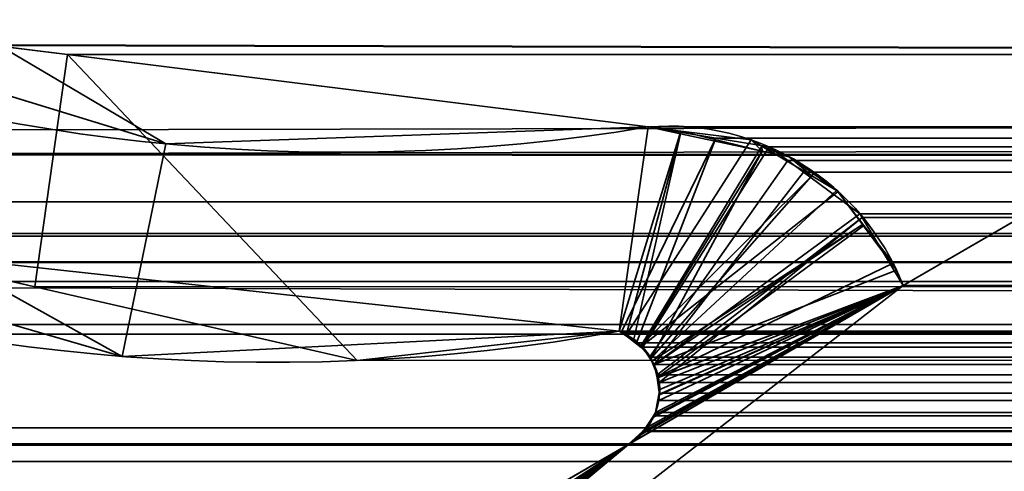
# Model space of a CAD drawing. Header units: millimetres. Extents: x -523 to 5173, y -130 to 66.
# Tile 96 of 256: x -335.84 to -332.35, y -1.95 to -0.36. Entities that reach past the tile are written whole.
import ezdxf

# ---------------------------------------------------------------- set-up
doc = ezdxf.new("R2010")
doc.units = ezdxf.units.MM
doc.layers.add('151', color=7, linetype='Continuous', true_color=0xffffff)

# ---------------------------------------------------------------- blocks, each defined once
blk = doc.blocks.new('UG_SURFACE_009')
at = {"layer": '151', "color": 252, "linetype": 'Continuous', "lineweight": 35}
for points in [[(522.5, -46, 2207), (522.5, 40, 2207), (-522.5, 40, 2207), (-522.5, -46, 2207)], [(-372.5, -46, 2056.9999), (-372.5, 40, 2056.9999), (372.5, 40, 2056.9999), (372.5, -46, 2056.9999)]]:
    blk.add_3dface(points, dxfattribs=at)
blk = doc.blocks.new('UG_SURFACE_015')
at = {"layer": '151', "color": 252, "linetype": 'Continuous', "lineweight": 35}
for points in [[(-338.2322, -1, 2023.1149), (-287.2473, -1, 1108.6582), (-287.8346, -1, 1104.95)], [(-287.8346, -1, 1104.95), (-336.7342, -1, 2.55), (-338.2322, -1, 2023.1149)], [(-338.2322, -1, 2023.1149), (-280.7155, -1, 1115.9126), (-284.7523, -1, 1112.9795)], [(-284.7523, -1, 1112.9795), (-287.2473, -1, 1108.6582), (-338.2322, -1, 2023.1149)], [(-338.2322, -1, 2023.1149), (-177.35, -1, 1764.902), (-275.8346, -1, 1116.95), (-280.7155, -1, 1115.9126)], [(177.65, -1, 1764.902), (-177.35, -1, 1764.902), (-338.2322, -1, 2023.1149), (-336.9996, -1, 2023.1149)], [(337.3304, -1, 2024.3475), (-336.9996, -1, 2024.3475), (-336.9996, -1.1124, 2024.9367), (337.3304, -1.1124, 2024.9367)], [(-336.9996, -1, 2023.1149), (337.3304, -1, 2024.3475), (337.3304, -1, 2023.1149), (177.65, -1, 1764.902)], [(-336.9996, -1, 2023.1149), (-336.9996, -1, 2024.3475), (337.3304, -1, 2024.3475)], [(-336.7322, -1, 2.55), (-336.7342, -1, 2.55), (-286.2269, -1, 1098.95), (-287.7662, -1, 1034.2295)], [(-287.8346, -1, 1104.95), (-287.7689, -1, 1103.6956), (-336.7342, -1, 2.55)], [(-287.7689, -1, 1103.6956), (-286.2269, -1, 1098.95), (-336.7342, -1, 2.55)], [(-336.7322, -1, 2.55), (337.063, -1, 2.55), (337.063, -1.1218, 1.9377), (-336.7322, -1.1218, 1.9377)], [(-287.7662, -1, 1034.2295), (-287.7662, -1, 1015.6705), (-336.7322, -1, 2.55)], [(-336.7322, -1, 2.55), (-287.7662, -1, 1015.6705), (-286.2179, -1, 1010.9344)], [(-286.2179, -1, 1010.9344), (337.065, -1, 2.55), (337.063, -1, 2.55), (-336.7322, -1, 2.55)], [(337.3304, -1.1124, 2024.9367), (-336.9996, -1.1124, 2024.9367), (-336.9996, -1.4337, 2025.4428), (337.3304, -1.4337, 2025.4428)], [(-336.7322, -1.1218, 1.9377), (337.063, -1.1218, 1.9377), (337.063, -1.4686, 1.4186), (-336.7322, -1.4686, 1.4186)], [(337.3304, -1.4337, 2025.4428), (-336.9996, -1.4337, 2025.4428), (-336.9996, -1.9188, 2025.7955), (337.3304, -1.9188, 2025.7955)], [(-336.7322, -1.4686, 1.4186), (337.063, -1.4686, 1.4186), (337.063, -1.9877, 1.0718), (-336.7322, -1.9877, 1.0718)], [(-338.2322, -1.8, 0.95), (-287.7662, -1.8, 1015.6705), (-287.7662, -1.8, 1034.2295)], [(-338.2322, -1.8, 0.95), (-286.2179, -1.8, 1010.9344), (-287.7662, -1.8, 1015.6705)], [(-287.7662, -1.8, 1034.2295), (-286.2269, -1.8, 1098.95), (-338.2322, -1.8, 0.95)], [(-338.2322, -1.8, 0.95), (-278.326, -1.8, 1005.2115), (-282.8793, -1.8, 1007.2354)], [(-336.7342, -1.8, 2.55), (-273.3432, -1.8, 1005.2115), (-278.326, -1.8, 1005.2115), (-338.2322, -1.8, 0.95)], [(-282.8793, -1.8, 1007.2354), (-286.2179, -1.8, 1010.9344), (-338.2322, -1.8, 0.95)], [(-338.2322, -1.8, 0.95), (-286.2269, -1.8, 1098.95), (-287.7689, -1.8, 1103.6956)], [(-287.7689, -1.8, 1103.6956), (-336.9996, -1.8, 2023.1149), (-338.2322, -1.8, 0.95)], [(337.3304, -1.8562, 2024.6422), (-336.9996, -1.8562, 2024.6422), (-336.9996, -1.8, 2024.3475), (337.3304, -1.8, 2024.3475)], [(-336.9996, -1.8, 2023.1149), (-287.7689, -1.8, 1103.6956), (-287.2473, -1.8, 1108.6582)], [(-287.2473, -1.8, 1108.6582), (-177.35, -1.8, 1409.9021), (-336.9996, -1.8, 2023.1149)], [(337.3304, -1.8, 2024.3475), (-336.9996, -1.8, 2024.3475), (-336.9996, -1.8, 2023.1149)], [(-336.9996, -1.8, 2023.1149), (-177.35, -1.8, 1409.9021), (-177.35, -1.8, 1764.902)], [(-336.9996, -1.8, 2023.1149), (-177.35, -1.8, 1764.902), (337.3304, -1.8, 2023.1149), (337.3304, -1.8, 2024.3475)], [(-265.4513, -1.8, 1010.9344), (-268.7899, -1.8, 1007.2354), (-336.7342, -1.8, 2.55), (-336.7322, -1.8, 2.55)], [(-268.7899, -1.8, 1007.2354), (-273.3432, -1.8, 1005.2115), (-336.7342, -1.8, 2.55)], [(-336.7322, -1.8609, 2.2439), (337.063, -1.8609, 2.2439), (337.063, -1.8, 2.55), (-336.7322, -1.8, 2.55)], [(-336.7322, -1.8, 2.55), (337.063, -1.8, 2.55), (337.065, -1.8, 2.55), (-265.4513, -1.8, 1010.9344)], [(337.3304, -2.0168, 2024.8952), (-336.9996, -2.0168, 2024.8952), (-336.9996, -1.8562, 2024.6422), (337.3304, -1.8562, 2024.6422)], [(-336.7322, -2.0343, 1.9843), (337.063, -2.0343, 1.9843), (337.063, -1.8609, 2.2439), (-336.7322, -1.8609, 2.2439)], [(337.3304, -1.9188, 2025.7955), (-336.9996, -1.9188, 2025.7955), (-336.9996, -2.4996, 2025.9445), (337.3304, -2.4996, 2025.9445)]]:
    blk.add_3dface(points, dxfattribs=at)
blk = doc.blocks.new('UG_SURFACE_016')
at = {"layer": '151', "color": 252, "linetype": 'Continuous', "lineweight": 35}
for points in [[(-338.2322, -1, 2023.1149), (-287.2473, -1, 1108.6582), (-287.8346, -1, 1104.95)], [(-287.8346, -1, 1104.95), (-336.7342, -1, 2.55), (-338.2322, -1, 2023.1149)], [(-338.2322, -1, 2023.1149), (-280.7155, -1, 1115.9126), (-284.7523, -1, 1112.9795)], [(-284.7523, -1, 1112.9795), (-287.2473, -1, 1108.6582), (-338.2322, -1, 2023.1149)], [(-338.2322, -1, 2023.1149), (-177.35, -1, 1764.902), (-275.8346, -1, 1116.95), (-280.7155, -1, 1115.9126)], [(177.65, -1, 1764.902), (-177.35, -1, 1764.902), (-338.2322, -1, 2023.1149), (-336.9996, -1, 2023.1149)], [(337.3304, -1, 2024.3475), (-336.9996, -1, 2024.3475), (-336.9996, -1.1124, 2024.9367), (337.3304, -1.1124, 2024.9367)], [(-336.9996, -1, 2023.1149), (337.3304, -1, 2024.3475), (337.3304, -1, 2023.1149), (177.65, -1, 1764.902)], [(-336.9996, -1, 2023.1149), (-336.9996, -1, 2024.3475), (337.3304, -1, 2024.3475)], [(-336.7322, -1, 2.55), (-336.7342, -1, 2.55), (-286.2269, -1, 1098.95), (-287.7662, -1, 1034.2295)], [(-287.8346, -1, 1104.95), (-287.7689, -1, 1103.6956), (-336.7342, -1, 2.55)], [(-287.7689, -1, 1103.6956), (-286.2269, -1, 1098.95), (-336.7342, -1, 2.55)], [(-336.7322, -1, 2.55), (337.063, -1, 2.55), (337.063, -1.1218, 1.9377), (-336.7322, -1.1218, 1.9377)], [(-287.7662, -1, 1034.2295), (-287.7662, -1, 1015.6705), (-336.7322, -1, 2.55)], [(-336.7322, -1, 2.55), (-287.7662, -1, 1015.6705), (-286.2179, -1, 1010.9344)], [(-286.2179, -1, 1010.9344), (337.065, -1, 2.55), (337.063, -1, 2.55), (-336.7322, -1, 2.55)], [(337.3304, -1.1124, 2024.9367), (-336.9996, -1.1124, 2024.9367), (-336.9996, -1.4337, 2025.4428), (337.3304, -1.4337, 2025.4428)], [(-336.7322, -1.1218, 1.9377), (337.063, -1.1218, 1.9377), (337.063, -1.4686, 1.4186), (-336.7322, -1.4686, 1.4186)], [(337.3304, -1.4337, 2025.4428), (-336.9996, -1.4337, 2025.4428), (-336.9996, -1.9188, 2025.7955), (337.3304, -1.9188, 2025.7955)], [(-336.7322, -1.4686, 1.4186), (337.063, -1.4686, 1.4186), (337.063, -1.9877, 1.0718), (-336.7322, -1.9877, 1.0718)], [(-338.2322, -1.8, 0.95), (-287.7662, -1.8, 1015.6705), (-287.7662, -1.8, 1034.2295)], [(-338.2322, -1.8, 0.95), (-286.2179, -1.8, 1010.9344), (-287.7662, -1.8, 1015.6705)], [(-287.7662, -1.8, 1034.2295), (-286.2269, -1.8, 1098.95), (-338.2322, -1.8, 0.95)], [(-338.2322, -1.8, 0.95), (-278.326, -1.8, 1005.2115), (-282.8793, -1.8, 1007.2354)], [(-336.7342, -1.8, 2.55), (-273.3432, -1.8, 1005.2115), (-278.326, -1.8, 1005.2115), (-338.2322, -1.8, 0.95)], [(-282.8793, -1.8, 1007.2354), (-286.2179, -1.8, 1010.9344), (-338.2322, -1.8, 0.95)], [(-338.2322, -1.8, 0.95), (-286.2269, -1.8, 1098.95), (-287.7689, -1.8, 1103.6956)], [(-287.7689, -1.8, 1103.6956), (-336.9996, -1.8, 2023.1149), (-338.2322, -1.8, 0.95)], [(337.3304, -1.8562, 2024.6422), (-336.9996, -1.8562, 2024.6422), (-336.9996, -1.8, 2024.3475), (337.3304, -1.8, 2024.3475)], [(-336.9996, -1.8, 2023.1149), (-287.7689, -1.8, 1103.6956), (-287.2473, -1.8, 1108.6582)], [(-287.2473, -1.8, 1108.6582), (-177.35, -1.8, 1409.9021), (-336.9996, -1.8, 2023.1149)], [(337.3304, -1.8, 2024.3475), (-336.9996, -1.8, 2024.3475), (-336.9996, -1.8, 2023.1149)], [(-336.9996, -1.8, 2023.1149), (-177.35, -1.8, 1409.9021), (-177.35, -1.8, 1764.902)], [(-336.9996, -1.8, 2023.1149), (-177.35, -1.8, 1764.902), (337.3304, -1.8, 2023.1149), (337.3304, -1.8, 2024.3475)], [(-265.4513, -1.8, 1010.9344), (-268.7899, -1.8, 1007.2354), (-336.7342, -1.8, 2.55), (-336.7322, -1.8, 2.55)], [(-268.7899, -1.8, 1007.2354), (-273.3432, -1.8, 1005.2115), (-336.7342, -1.8, 2.55)], [(-336.7322, -1.8609, 2.2439), (337.063, -1.8609, 2.2439), (337.063, -1.8, 2.55), (-336.7322, -1.8, 2.55)], [(-336.7322, -1.8, 2.55), (337.063, -1.8, 2.55), (337.065, -1.8, 2.55), (-265.4513, -1.8, 1010.9344)], [(337.3304, -2.0168, 2024.8952), (-336.9996, -2.0168, 2024.8952), (-336.9996, -1.8562, 2024.6422), (337.3304, -1.8562, 2024.6422)], [(-336.7322, -2.0343, 1.9843), (337.063, -2.0343, 1.9843), (337.063, -1.8609, 2.2439), (-336.7322, -1.8609, 2.2439)], [(337.3304, -1.9188, 2025.7955), (-336.9996, -1.9188, 2025.7955), (-336.9996, -2.4996, 2025.9445), (337.3304, -2.4996, 2025.9445)]]:
    blk.add_3dface(points, dxfattribs=at)
blk = doc.blocks.new('UG_SURFACE_041')
at = {"layer": '151', "color": 252, "linetype": 'Continuous', "lineweight": 35}
for points in [[(-329, 4.0129, -5), (-344, 4.0129, -5), (-344, -50.8703, -5), (344, -50.8703, -5)], [(-344, -50.8703, -6), (-344, 4.0129, -6), (-329, 4.0129, -6)], [(-329, 4.0129, -6), (329, 4.0129, -6), (-344, -50.8703, -6)], [(329, 4.0129, -6), (344, 4.0129, -6), (344, -50.8703, -6), (-344, -50.8703, -6)]]:
    blk.add_3dface(points, dxfattribs=at)
blk = doc.blocks.new('UG_SURFACE_057')
at = {"layer": '151', "color": 252, "linetype": 'Continuous', "lineweight": 35}
for points in [[(-346.5, -52.92, 2031.5001), (346.5, -52.92, 2031.5001), (346.5, 14.92, 2031.5001), (-346.5, 14.92, 2031.5001)], [(-345, -52.92, 2030), (-345, 14.92, 2030), (345, 14.92, 2030), (345, -52.92, 2030)]]:
    blk.add_3dface(points, dxfattribs=at)
blk = doc.blocks.new('UG_SURFACE_061')
at = {"layer": '151', "color": 7, "linetype": 'Continuous', "lineweight": 35}
for points in [[(-329.7236, -0.597, -8), (-337.1005, -4.6975, -8), (-332.7098, -1.2961, -8), (-330.5944, -0.0688, -8)], [(-330.5944, -0.0688, 2015.5945), (-332.7098, -1.2961, 2017.7097), (-337.1005, -4.6975, 2022.1004), (-329.7236, -0.597, 2014.7235)], [(-330.5944, -0.0688, -8), (-332.7098, -1.2961, -8), (-332.7098, -1.2961, 2017.7097), (-330.5944, -0.0688, 2015.5945)], [(-336.1018, -1.1969, 2021.1017), (-333.7144, -1.4582, 2018.7144), (-333.6124, -0.7357, 2018.6124), (-335.9043, -0.4504, 2020.9043)], [(-335.3192, -0.7956, -8), (-335.9043, -0.4504, 2020.9043), (-333.6124, -0.7357, 2018.6124)], [(-335.3192, -0.7956, -8), (-335.8925, -0.6191, -8), (-335.9043, -0.4504, 2020.9043)], [(-329.7236, -0.597, 2014.7235), (-337.1005, -4.6975, 2022.1004), (-337.1005, -4.6975, -8), (-329.7236, -0.597, -8)], [(-335.8925, -0.6191, -8), (-335.3192, -0.7956, -8), (-335.474, -1.547, -8), (-336.0885, -1.369, -8)], [(-333.7144, -1.4582, -8), (-335.474, -1.547, -8), (-335.3192, -0.7956, -8), (-333.6124, -0.7357, -8)], [(-333.6124, -0.7357, 2018.6124), (-333.6124, -0.7357, -8), (-335.3192, -0.7956, -8)], [(-333.6124, -0.7357, -8), (-333.4965, -0.7501, -8), (-333.7144, -1.4582, -8)], [(-333.4972, -0.7599, 2018.4972), (-333.6124, -0.7357, 2018.6124), (-333.7144, -1.4582, 2018.7144), (-333.6898, -1.4716, 2018.6899)], [(-333.6914, -1.473, -8), (-333.7144, -1.4582, -8), (-333.4965, -0.7501, -8), (-333.248, -0.781, -8)], [(-333.6898, -1.4716, 2018.6899), (-333.6625, -1.4864, 2018.6625), (-333.4972, -0.7599, 2018.4972)], [(-333.2084, -0.8206, 2018.2085), (-333.4972, -0.7599, 2018.4972), (-333.6625, -1.4864, 2018.6625), (-333.6367, -1.5149, 2018.6367)], [(-333.6124, -0.7357, -8), (-333.6124, -0.7357, 2018.6124), (-333.4972, -0.7599, 2018.4972)], [(-333.4972, -0.7599, 2018.4972), (-333.4965, -0.7501, -8), (-333.6124, -0.7357, -8)], [(-333.4965, -0.7501, -8), (-333.4972, -0.7599, 2018.4972), (-333.2084, -0.8206, 2018.2085)], [(-333.2084, -0.8206, 2018.2085), (-333.248, -0.781, -8), (-333.4965, -0.7501, -8)], [(-333.248, -0.781, -8), (-333.21, -0.8036, -8), (-333.6372, -1.508, -8), (-333.6914, -1.473, -8)], [(-333.2084, -0.8206, 2018.2085), (-333.21, -0.8036, -8), (-333.248, -0.781, -8)], [(-333.21, -0.8036, -8), (-333.0331, -0.9082, -8), (-333.6372, -1.508, -8)], [(-333.6367, -1.5149, 2018.6367), (-333.6019, -1.5535, 2018.6019), (-333.2084, -0.8206, 2018.2085)], [(-333.6019, -1.5535, 2018.6019), (-333.0273, -0.9008, 2018.0273), (-333.1126, -0.8407, 2018.1127), (-333.2084, -0.8206, 2018.2085)], [(-333.21, -0.8036, -8), (-333.2084, -0.8206, 2018.2085), (-333.1126, -0.8407, 2018.1127)], [(-333.1126, -0.8407, 2018.1127), (-333.0331, -0.9082, -8), (-333.21, -0.8036, -8)], [(-333.1126, -0.8407, 2018.1127), (-333.0273, -0.9008, 2018.0273), (-333.0331, -0.9082, -8)], [(-332.9447, -0.9589, 2017.9446), (-333.0273, -0.9008, 2018.0273), (-333.6019, -1.5535, 2018.6019), (-333.598, -1.5635, 2018.5981)], [(-332.9396, -0.9635, -8), (-333.0331, -0.9082, -8), (-333.0273, -0.9008, 2018.0273)], [(-332.9396, -0.9635, -8), (-333.0273, -0.9008, 2018.0273), (-332.9447, -0.9589, 2017.9446)], [(-333.635, -1.5112, -8), (-333.6372, -1.508, -8), (-333.0331, -0.9082, -8), (-332.9396, -0.9635, -8)], [(-333.5986, -1.5638, -8), (-333.635, -1.5112, -8), (-332.9396, -0.9635, -8), (-332.8531, -1.0803, -8)], [(-333.598, -1.5635, 2018.5981), (-333.5763, -1.6191, 2018.5761), (-332.8483, -1.0837, 2017.8483), (-332.9447, -0.9589, 2017.9446)], [(-332.9447, -0.9589, 2017.9446), (-332.8531, -1.0803, -8), (-332.9396, -0.9635, -8)], [(-332.9447, -0.9589, 2017.9446), (-332.8483, -1.0837, 2017.8483), (-332.8531, -1.0803, -8)], [(-332.8531, -1.0803, -8), (-333.5906, -1.5754, -8), (-333.5986, -1.5638, -8)], [(-332.8531, -1.0803, -8), (-332.7331, -1.2421, -8), (-333.5906, -1.5754, -8)], [(-333.5763, -1.6191, 2018.5761), (-332.7455, -1.217, 2017.7455), (-332.8483, -1.0837, 2017.8483)], [(-332.7331, -1.2421, -8), (-332.8531, -1.0803, -8), (-332.8483, -1.0837, 2017.8483)], [(-332.7331, -1.2421, -8), (-332.8483, -1.0837, 2017.8483), (-332.7455, -1.217, 2017.7455)], [(-336.1018, -1.1969, 2021.1017), (-336.0885, -1.369, -8), (-335.474, -1.547, -8)], [(-333.7144, -1.4582, 2018.7144), (-336.1018, -1.1969, 2021.1017), (-335.474, -1.547, -8)], [(-332.7098, -1.2961, 2017.7097), (-332.7455, -1.217, 2017.7455), (-333.5763, -1.6191, 2018.5761), (-333.5761, -1.622, 2018.5761)], [(-332.7455, -1.217, 2017.7455), (-332.7098, -1.2961, -8), (-332.7331, -1.2421, -8)], [(-332.7455, -1.217, 2017.7455), (-332.7098, -1.2961, 2017.7097), (-332.7098, -1.2961, -8)], [(-333.5803, -1.623, -8), (-333.5906, -1.5754, -8), (-332.7331, -1.2421, -8), (-332.7098, -1.2961, -8)], [(-333.6825, -1.8586, -8), (-333.6368, -1.8237, -8), (-332.7098, -1.2961, -8), (-337.1005, -4.6975, -8)], [(-337.1005, -4.6975, 2022.1004), (-332.7098, -1.2961, 2017.7097), (-333.6825, -1.8586, 2018.6825)], [(-332.7098, -1.2961, 2017.7097), (-333.6139, -1.7971, 2018.6141), (-333.6317, -1.813, 2018.6317), (-333.6825, -1.8586, 2018.6825)], [(-332.7098, -1.2961, -8), (-333.6368, -1.8237, -8), (-333.6316, -1.8157, -8)], [(-333.6316, -1.8157, -8), (-333.5972, -1.763, -8), (-332.7098, -1.2961, -8)], [(-333.5956, -1.7635, 2018.5957), (-333.6139, -1.7971, 2018.6141), (-332.7098, -1.2961, 2017.7097)], [(-333.5972, -1.763, -8), (-333.5859, -1.7456, -8), (-332.7098, -1.2961, -8)], [(-332.7098, -1.2961, 2017.7097), (-333.5859, -1.7456, 2018.5859), (-333.5956, -1.7635, 2018.5957)], [(-332.7098, -1.2961, -8), (-333.5859, -1.7456, -8), (-333.5743, -1.6816, -8)], [(-332.7098, -1.2961, 2017.7097), (-333.5718, -1.6826, 2018.5719), (-333.5859, -1.7456, 2018.5859)], [(-332.7098, -1.2961, -8), (-333.5712, -1.6645, -8), (-333.5803, -1.623, -8)], [(-333.5761, -1.622, 2018.5761), (-333.5718, -1.6821, 2018.5719), (-333.5718, -1.6826, 2018.5719), (-332.7098, -1.2961, 2017.7097)], [(-333.5743, -1.6816, -8), (-333.5712, -1.6645, -8), (-332.7098, -1.2961, -8)], [(-335.474, -1.547, -8), (-333.7144, -1.4582, -8), (-333.7144, -1.4582, 2018.7144)], [(-333.7144, -1.4582, -8), (-333.6914, -1.473, -8), (-333.6898, -1.4716, 2018.6899)], [(-333.6898, -1.4716, 2018.6899), (-333.7144, -1.4582, 2018.7144), (-333.7144, -1.4582, -8)], [(-333.6625, -1.4864, 2018.6625), (-333.6898, -1.4716, 2018.6899), (-333.6914, -1.473, -8)], [(-333.6914, -1.473, -8), (-333.6372, -1.508, -8), (-333.6367, -1.5149, 2018.6367)], [(-333.6367, -1.5149, 2018.6367), (-333.6625, -1.4864, 2018.6625), (-333.6914, -1.473, -8)], [(-333.6372, -1.508, -8), (-333.635, -1.5112, -8), (-333.6367, -1.5149, 2018.6367)], [(-333.6019, -1.5535, 2018.6019), (-333.6367, -1.5149, 2018.6367), (-333.635, -1.5112, -8)], [(-333.635, -1.5112, -8), (-333.5986, -1.5638, -8), (-333.598, -1.5635, 2018.5981)], [(-333.598, -1.5635, 2018.5981), (-333.6019, -1.5535, 2018.6019), (-333.635, -1.5112, -8)], [(-333.5763, -1.6191, 2018.5761), (-333.598, -1.5635, 2018.5981), (-333.5986, -1.5638, -8)], [(-333.5986, -1.5638, -8), (-333.5906, -1.5754, -8), (-333.5761, -1.622, 2018.5761)], [(-333.5761, -1.622, 2018.5761), (-333.5763, -1.6191, 2018.5761), (-333.5986, -1.5638, -8)], [(-333.5906, -1.5754, -8), (-333.5803, -1.623, -8), (-333.5761, -1.622, 2018.5761)], [(-333.5718, -1.6821, 2018.5719), (-333.5761, -1.622, 2018.5761), (-333.5803, -1.623, -8)], [(-333.5803, -1.623, -8), (-333.5712, -1.6645, -8), (-333.5718, -1.6821, 2018.5719)], [(-333.5712, -1.6645, -8), (-333.5743, -1.6816, -8), (-333.5718, -1.6821, 2018.5719)], [(-333.5718, -1.6826, 2018.5719), (-333.5743, -1.6816, -8), (-333.5859, -1.7456, -8)], [(-333.5859, -1.7456, -8), (-333.5859, -1.7456, 2018.5859), (-333.5718, -1.6826, 2018.5719)], [(-333.5718, -1.6826, 2018.5719), (-333.5718, -1.6821, 2018.5719), (-333.5743, -1.6816, -8)], [(-333.6139, -1.7971, 2018.6141), (-333.5972, -1.763, -8), (-333.6316, -1.8157, -8)], [(-333.6139, -1.7971, 2018.6141), (-333.5956, -1.7635, 2018.5957), (-333.5972, -1.763, -8)], [(-333.5972, -1.763, -8), (-333.5956, -1.7635, 2018.5957), (-333.5859, -1.7456, 2018.5859)], [(-333.5859, -1.7456, 2018.5859), (-333.5859, -1.7456, -8), (-333.5972, -1.763, -8)], [(-333.6316, -1.8157, -8), (-333.6317, -1.813, 2018.6317), (-333.6139, -1.7971, 2018.6141)], [(-333.6825, -1.8586, -8), (-333.6825, -1.8586, 2018.6825), (-333.6317, -1.813, 2018.6317)], [(-333.6317, -1.813, 2018.6317), (-333.6368, -1.8237, -8), (-333.6825, -1.8586, -8)], [(-333.6317, -1.813, 2018.6317), (-333.6316, -1.8157, -8), (-333.6368, -1.8237, -8)], [(-337.5442, -4.6258, -8), (-337.6078, -4.5523, -8), (-337.6435, -4.4464, -8), (-333.6825, -1.8586, -8)], [(-337.4992, -4.0763, -8), (-337.4683, -4.0486, -8), (-333.6825, -1.8586, -8), (-337.6435, -4.4464, -8)], [(-337.4582, -4.693, -8), (-337.5071, -4.6686, -8), (-337.5442, -4.6258, -8), (-333.6825, -1.8586, -8)], [(-337.4683, -4.0486, 2022.4683), (-333.6825, -1.8586, 2018.6825), (-333.6825, -1.8586, -8), (-337.4683, -4.0486, -8)], [(-337.1005, -4.6975, 2022.1004), (-333.6825, -1.8586, 2018.6825), (-337.4683, -4.0486, 2022.4683)], [(-333.6825, -1.8586, -8), (-337.3407, -4.7331, -8), (-337.3843, -4.7299, -8), (-337.4582, -4.693, -8)], [(-337.2202, -4.7371, -8), (-337.2321, -4.7411, -8), (-337.3407, -4.7331, -8), (-333.6825, -1.8586, -8)], [(-333.6825, -1.8586, -8), (-337.1005, -4.6975, -8), (-337.2202, -4.7371, -8)]]:
    blk.add_3dface(points, dxfattribs=at)
blk = doc.blocks.new('UG_SURFACE_062')
at = {"layer": '151', "color": 7, "linetype": 'Continuous', "lineweight": 35}
for points in [[(343.2493, -1.0249, 2028.2493), (-343.2823, -1.2144, 2028.2824), (-343.1925, 0.5499, 2028.1925)], [(-343.1925, 0.5499, 2028.1925), (343.1925, 0.5499, 2028.1925), (343.2493, -1.0249, 2028.2493)], [(339.5579, 0.3748, 2024.5578), (-339.5438, 0.3877, 2024.5438), (-338.1868, -0.749, 2023.1867)], [(339.5579, 0.3748, 2024.5578), (-338.1868, -0.749, 2023.1867), (-337.822, -0.8327, 2022.8221)], [(-337.822, -0.8327, 2022.8221), (337.8146, -0.8729, 2022.8145), (339.5579, 0.3748, 2024.5578)], [(344.3484, -2.085, 2029.3484), (344.1945, 0.3067, 2029.1944), (-344.1673, 0.3027, 2029.1672)], [(344.3484, -2.085, 2029.3484), (-344.1673, 0.3027, 2029.1672), (-344.1648, -0.4257, 2029.1648)], [(-329.7236, -0.597, 2014.7235), (-337.1005, -4.6975, 2022.1004), (-332.7098, -1.2961, 2017.7097), (-330.5944, -0.0688, 2015.5945)], [(-330.5944, -0.0688, 2015.5945), (-332.7098, -1.2961, 2017.7097), (332.7098, -1.2961, 2017.7097), (330.5944, -0.0688, 2015.5945)], [(-335.7824, -1.3004, 2020.7825), (-337.822, -0.8327, 2022.8221), (-337.3343, -0.2724, 2022.3343), (-335.6672, -0.4799, 2020.6671)], [(337.3343, -0.2724, 2022.3343), (335.6672, -0.4799, 2020.6671), (-335.6672, -0.4799, 2020.6671), (-337.3343, -0.2724, 2022.3343)], [(-344.1648, -0.4257, 2029.1648), (-344.375, -2.1926, 2029.3751), (344.4016, -2.2248, 2029.4015)], [(-344.1648, -0.4257, 2029.1648), (344.4016, -2.2248, 2029.4015), (344.3484, -2.085, 2029.3484)], [(-334.6424, -1.5618, 2019.6424), (-335.7824, -1.3004, 2020.7825), (-335.6672, -0.4799, 2020.6671)], [(-335.6672, -0.4799, 2020.6671), (-333.6124, -0.7357, 2018.6124), (-333.7144, -1.4582, 2018.7144), (-334.6424, -1.5618, 2019.6424)], [(-335.6672, -0.4799, 2020.6671), (335.6672, -0.4799, 2020.6671), (333.6124, -0.7357, 2018.6124), (-333.6124, -0.7357, 2018.6124)], [(329.7236, -0.597, 2014.7235), (337.1005, -4.6975, 2022.1004), (-337.1005, -4.6975, 2022.1004), (-329.7236, -0.597, 2014.7235)], [(-333.7075, -1.4628, 2018.7075), (-333.7144, -1.4582, 2018.7144), (-333.6124, -0.7357, 2018.6124), (-333.3727, -0.7751, 2018.3728)], [(-333.3727, -0.7751, 2018.3728), (-333.6124, -0.7357, 2018.6124), (333.6124, -0.7357, 2018.6124)], [(333.6124, -0.7357, 2018.6124), (333.375, -0.7856, 2018.3749), (-333.3727, -0.7751, 2018.3728)], [(-333.3727, -0.7751, 2018.3728), (-333.6532, -1.4994, 2018.6532), (-333.7075, -1.4628, 2018.7075)], [(-333.3727, -0.7751, 2018.3728), (-333.1836, -0.8061, 2018.1837), (-333.631, -1.5143, 2018.631), (-333.6532, -1.4994, 2018.6532)], [(-333.1836, -0.8061, 2018.1837), (-333.3727, -0.7751, 2018.3728), (333.375, -0.7856, 2018.3749)], [(-333.1836, -0.8061, 2018.1837), (333.375, -0.7856, 2018.3749), (333.1126, -0.8407, 2018.1127)], [(-337.822, -0.8327, 2022.8221), (-335.7824, -1.3004, 2020.7825), (335.7909, -1.2309, 2020.7908)], [(335.7909, -1.2309, 2020.7908), (337.5894, -1.0341, 2022.5894), (-337.822, -0.8327, 2022.8221)], [(337.5894, -1.0341, 2022.5894), (337.8146, -0.8729, 2022.8145), (-337.822, -0.8327, 2022.8221)], [(-333.6074, -1.5501, 2018.6074), (-333.631, -1.5143, 2018.631), (-333.1836, -0.8061, 2018.1837), (-333.1183, -0.8542, 2018.1184)], [(333.1126, -0.8407, 2018.1127), (-333.1183, -0.8542, 2018.1184), (-333.1836, -0.8061, 2018.1837)], [(-333.5906, -1.5754, 2018.5907), (-333.6074, -1.5501, 2018.6074), (-333.1183, -0.8542, 2018.1184), (-333.0628, -0.8951, 2018.0628)], [(333.1126, -0.8407, 2018.1127), (333.1123, -0.841, 2018.1122), (-333.1183, -0.8542, 2018.1184)], [(-333.1183, -0.8542, 2018.1184), (333.1123, -0.841, 2018.1122), (333.056, -0.8806, 2018.0559)], [(333.056, -0.8806, 2018.0559), (-333.0628, -0.8951, 2018.0628), (-333.1183, -0.8542, 2018.1184)], [(-333.0628, -0.8951, 2018.0628), (-332.8627, -1.0424, 2017.8628), (-333.5906, -1.5754, 2018.5907)], [(-332.8627, -1.0424, 2017.8628), (-333.0628, -0.8951, 2018.0628), (333.056, -0.8806, 2018.0559)], [(-332.8627, -1.0424, 2017.8628), (333.056, -0.8806, 2018.0559), (332.9447, -0.9589, 2017.9446)], [(332.9447, -0.9589, 2017.9446), (-332.8547, -1.0558, 2017.8547), (-332.8627, -1.0424, 2017.8628)], [(332.9447, -0.9589, 2017.9446), (332.8622, -1.0658, 2017.8621), (-332.8547, -1.0558, 2017.8547)], [(343.2493, -1.0249, 2028.2493), (343.2905, -1.2095, 2028.2905), (-343.2823, -1.2144, 2028.2824)], [(-333.5805, -1.6118, 2018.5804), (-333.5906, -1.5754, 2018.5907), (-332.8627, -1.0424, 2017.8628), (-332.8547, -1.0558, 2017.8547)], [(-332.8547, -1.0558, 2017.8547), (-333.5729, -1.639, 2018.5728), (-333.5805, -1.6118, 2018.5804)], [(-332.8547, -1.0558, 2017.8547), (-332.7098, -1.2961, 2017.7097), (-333.5729, -1.639, 2018.5728)], [(-332.8547, -1.0558, 2017.8547), (332.8622, -1.0658, 2017.8621), (332.7455, -1.217, 2017.7455)], [(332.7455, -1.217, 2017.7455), (-332.7098, -1.2961, 2017.7097), (-332.8547, -1.0558, 2017.8547)], [(-343.2858, -1.283, 2028.2857), (343.2905, -1.2095, 2028.2905), (343.755, -3.2885, 2028.7549)], [(-343.2858, -1.283, 2028.2857), (-343.2823, -1.2144, 2028.2824), (343.2905, -1.2095, 2028.2905)], [(332.7455, -1.217, 2017.7455), (332.7098, -1.2961, 2017.7097), (-332.7098, -1.2961, 2017.7097)], [(335.7909, -1.2309, 2020.7908), (-335.7824, -1.3004, 2020.7825), (-334.6424, -1.5618, 2019.6424)], [(335.7909, -1.2309, 2020.7908), (-334.6424, -1.5618, 2019.6424), (-333.7144, -1.4582, 2018.7144)], [(-333.7144, -1.4582, 2018.7144), (333.7144, -1.4582, 2018.7144), (335.7909, -1.2309, 2020.7908)], [(343.755, -3.2885, 2028.7549), (-343.8237, -3.4665, 2028.8236), (-343.2858, -1.283, 2028.2857)], [(-332.7098, -1.2961, 2017.7097), (-337.1005, -4.6975, 2022.1004), (-333.6818, -1.8582, 2018.6818)], [(-332.7098, -1.2961, 2017.7097), (-333.6818, -1.8582, 2018.6818), (-333.6277, -1.8129, 2018.6276)], [(-333.6277, -1.8129, 2018.6276), (-333.624, -1.8099, 2018.6241), (-332.7098, -1.2961, 2017.7097)], [(-332.7098, -1.2961, 2017.7097), (-333.624, -1.8099, 2018.6241), (-333.5929, -1.7575, 2018.5928)], [(-333.5929, -1.7575, 2018.5928), (-333.5859, -1.7456, 2018.5859), (-332.7098, -1.2961, 2017.7097)], [(-333.5859, -1.7456, 2018.5859), (-333.5742, -1.7028, 2018.5742), (-332.7098, -1.2961, 2017.7097)], [(-333.5742, -1.7028, 2018.5742), (-333.5736, -1.6767, 2018.5735), (-333.5729, -1.639, 2018.5728), (-332.7098, -1.2961, 2017.7097)], [(-333.7144, -1.4582, 2018.7144), (-333.7075, -1.4628, 2018.7075), (333.7071, -1.4621, 2018.707)], [(333.7071, -1.4621, 2018.707), (333.7144, -1.4582, 2018.7144), (-333.7144, -1.4582, 2018.7144)], [(333.6625, -1.4864, 2018.6625), (333.7071, -1.4621, 2018.707), (-333.7075, -1.4628, 2018.7075)], [(333.6625, -1.4864, 2018.6625), (-333.7075, -1.4628, 2018.7075), (-333.6532, -1.4994, 2018.6532)], [(-333.6532, -1.4994, 2018.6532), (333.6527, -1.4973, 2018.6527), (333.6625, -1.4864, 2018.6625)], [(333.6527, -1.4973, 2018.6527), (-333.6532, -1.4994, 2018.6532), (-333.631, -1.5143, 2018.631)], [(-333.631, -1.5143, 2018.631), (333.606, -1.5489, 2018.6059), (333.6527, -1.4973, 2018.6527)], [(-333.631, -1.5143, 2018.631), (-333.6074, -1.5501, 2018.6074), (333.606, -1.5489, 2018.6059)], [(333.6019, -1.5535, 2018.6019), (333.606, -1.5489, 2018.6059), (-333.6074, -1.5501, 2018.6074)], [(333.6019, -1.5535, 2018.6019), (-333.6074, -1.5501, 2018.6074), (-333.5906, -1.5754, 2018.5907)], [(-333.5906, -1.5754, 2018.5907), (333.5792, -1.6115, 2018.5792), (333.6019, -1.5535, 2018.6019)], [(-333.5906, -1.5754, 2018.5907), (-333.5805, -1.6118, 2018.5804), (333.5792, -1.6115, 2018.5792)], [(333.5763, -1.6191, 2018.5761), (333.5792, -1.6115, 2018.5792), (-333.5805, -1.6118, 2018.5804)], [(333.5763, -1.6191, 2018.5761), (-333.5805, -1.6118, 2018.5804), (-333.5729, -1.639, 2018.5728)], [(-333.5729, -1.639, 2018.5728), (333.5721, -1.6769, 2018.5721), (333.5763, -1.6191, 2018.5761)], [(-333.5729, -1.639, 2018.5728), (-333.5736, -1.6767, 2018.5735), (333.5721, -1.6769, 2018.5721)], [(-333.5742, -1.7028, 2018.5742), (-333.5859, -1.7456, 2018.5859), (333.5859, -1.7456, 2018.5859)], [(333.5718, -1.6826, 2018.5719), (-333.5736, -1.6767, 2018.5735), (-333.5742, -1.7028, 2018.5742)], [(-333.5742, -1.7028, 2018.5742), (333.5859, -1.7456, 2018.5859), (333.5718, -1.6826, 2018.5719)], [(333.5718, -1.6826, 2018.5719), (333.5721, -1.6769, 2018.5721), (-333.5736, -1.6767, 2018.5735)], [(333.6139, -1.7971, 2018.6141), (-333.5929, -1.7575, 2018.5928), (-333.624, -1.8099, 2018.6241)], [(-333.5859, -1.7456, 2018.5859), (-333.5929, -1.7575, 2018.5928), (333.5925, -1.7579, 2018.5926)], [(333.6139, -1.7971, 2018.6141), (333.5925, -1.7579, 2018.5926), (-333.5929, -1.7575, 2018.5928)], [(333.5925, -1.7579, 2018.5926), (333.5859, -1.7456, 2018.5859), (-333.5859, -1.7456, 2018.5859)], [(-333.624, -1.8099, 2018.6241), (-333.6277, -1.8129, 2018.6276), (333.629, -1.8106, 2018.6291)], [(333.6825, -1.8586, 2018.6825), (333.629, -1.8106, 2018.6291), (-333.6277, -1.8129, 2018.6276)], [(-333.624, -1.8099, 2018.6241), (333.629, -1.8106, 2018.6291), (333.6139, -1.7971, 2018.6141)], [(-333.6277, -1.8129, 2018.6276), (-333.6818, -1.8582, 2018.6818), (333.6825, -1.8586, 2018.6825)], [(-337.6078, -4.5523, 2022.6078), (-337.6373, -4.4839, 2022.6374), (-337.6443, -4.4405, 2022.6443), (-333.6818, -1.8582, 2018.6818)], [(-333.6825, -1.8586, 2018.6825), (-333.6818, -1.8582, 2018.6818), (-337.6443, -4.4405, 2022.6443)], [(-337.6443, -4.4405, 2022.6443), (-337.5555, -4.1271, 2022.5556), (-337.4683, -4.0486, 2022.4683), (-333.6825, -1.8586, 2018.6825)], [(-333.6818, -1.8582, 2018.6818), (-337.6, -4.5618, 2022.5999), (-337.6078, -4.5523, 2022.6078)], [(-337.2124, -4.7275, 2022.2125), (-337.3238, -4.7352, 2022.3238), (-337.6, -4.5618, 2022.5999), (-333.6818, -1.8582, 2018.6818)], [(337.4683, -4.0486, 2022.4683), (333.6825, -1.8586, 2018.6825), (-333.6825, -1.8586, 2018.6825), (-337.4683, -4.0486, 2022.4683)], [(-333.6818, -1.8582, 2018.6818), (-337.1005, -4.6975, 2022.1004), (-337.1594, -4.7238, 2022.1593), (-337.2124, -4.7275, 2022.2125)], [(-333.6818, -1.8582, 2018.6818), (-333.6825, -1.8586, 2018.6825), (333.6825, -1.8586, 2018.6825)]]:
    blk.add_3dface(points, dxfattribs=at)
blk = doc.blocks.new('UG_SURFACE_068')
at = {"layer": '151', "color": 252, "linetype": 'Continuous', "lineweight": 35}
for points in [[(-346.5, -52.92, 2031.5001), (346.5, -52.92, 2031.5001), (346.5, 14.92, 2031.5001), (-346.5, 14.92, 2031.5001)], [(-345, -52.92, 2030), (-345, 14.92, 2030), (345, 14.92, 2030), (345, -52.92, 2030)]]:
    blk.add_3dface(points, dxfattribs=at)

msp = doc.modelspace()

# ---------------------------------------------------------------- linework, layer by layer
at = {"layer": '151', "color": 253, "linetype": 'Continuous', "lineweight": -3}
for p, q in [((-332.7098, -1.2961, 2017.7098), (-330.5944, -0.0688, 2015.5944)), ((-330.5944, -0.0688, -8), (-332.7098, -1.2961, -8)), ((-332.7098, -1.2961, 2017.7098), (-330.5944, -0.0688, 2015.5944)), ((-333.6124, -0.7357, -8), (-333.6124, -0.7357, 2018.6124)), ((-333.6124, -0.7357, 2018.6124), (333.6124, -0.7357, 2018.6124)), ((-336.9996, -1, 2024.3476), (337.3304, -1, 2024.3476)), ((-336.9996, -1, 2024.3476), (337.3304, -1, 2024.3476)), ((337.063, -1, 2.55), (-336.7322, -1, 2.55)), ((337.063, -1, 2.55), (-336.7322, -1, 2.55)), ((-332.7098, -1.2961, -8), (-332.7098, -1.2961, 2017.7098)), ((-332.7098, -1.2961, 2017.7098), (332.7098, -1.2961, 2017.7098)), ((333.7144, -1.4582, 2018.7144), (-333.7144, -1.4582, 2018.7144)), ((-333.7144, -1.4582, 2018.7144), (-333.7144, -1.4582, -8)), ((333.5859, -1.7456, 2018.5859), (-333.5859, -1.7456, 2018.5859)), ((-333.5859, -1.7456, 2018.5859), (-333.5859, -1.7456, -8)), ((-336.9996, -1.8, 2024.3476), (337.3304, -1.8, 2024.3476)), ((-336.9996, -1.8, 2024.3476), (337.3304, -1.8, 2024.3476)), ((337.063, -1.8, 2.55), (-336.7322, -1.8, 2.55)), ((337.063, -1.8, 2.55), (-336.7322, -1.8, 2.55)), ((-337.4683, -4.0486, 2022.4683), (-333.6825, -1.8586, 2018.6825)), ((-337.4683, -4.0486, 2022.4683), (-333.6825, -1.8586, 2018.6825)), ((-337.4683, -4.0486, -8), (-333.6825, -1.8586, -8)), ((333.6825, -1.8586, 2018.6825), (-333.6825, -1.8586, 2018.6825)), ((-333.6825, -1.8586, 2018.6825), (-333.6825, -1.8586, -8))]:
    msp.add_line(p, q, dxfattribs=at)
for points in [[(-333.6124, -0.7357, 2018.6124), (-336.0145, -1.1357, 2021.0145), (-338.4414, -0.1772, 2023.4414), (-339.9214, 1.7573, 2024.9214)], [(-333.6124, -0.7357, 2018.6124), (-336.0145, -1.1357, 2021.0145), (-338.4414, -0.1772, 2023.4414), (-339.9214, 1.7573, 2024.9214)], [(-339.9214, 1.7573, -8), (-338.4414, -0.1772, -8), (-336.0145, -1.1357, -8), (-333.6124, -0.7357, -8)], [(-340.3143, 1.0331, -8), (-338.7426, -0.9513, -8), (-336.2053, -1.9092, -8), (-333.7144, -1.4582, -8)], [(-340.3143, 1.0331, 2025.3143), (-338.7426, -0.9513, 2023.7426), (-336.2053, -1.9092, 2021.2053), (-333.7144, -1.4582, 2018.7144)], [(-333.7144, -1.4582, 2018.7144), (-336.2053, -1.9092, 2021.2053), (-338.7426, -0.9513, 2023.7426), (-340.3143, 1.0331, 2025.3143)], [(-333.6124, -0.7357, 2018.6124), (-333.2206, -0.7028, 2018.2206), (-332.8538, -0.9308, 2017.8538), (-332.7098, -1.2961, 2017.7098)], [(-333.6124, -0.7357, -8), (-333.2206, -0.7028, -8), (-332.8538, -0.9308, -8), (-332.7098, -1.2961, -8)], [(-332.7098, -1.2961, 2017.7098), (-332.8538, -0.9308, 2017.8538), (-333.2206, -0.7028, 2018.2206), (-333.6124, -0.7357, 2018.6124)], [(-333.5859, -1.7456, 2018.5859), (-333.542, -1.6309, 2018.542), (-333.5997, -1.5021, 2018.5997), (-333.7144, -1.4582, 2018.7144)], [(-333.7144, -1.4582, -8), (-333.5997, -1.5021, -8), (-333.542, -1.6309, -8), (-333.5859, -1.7456, -8)], [(-333.7144, -1.4582, 2018.7144), (-333.5997, -1.5021, 2018.5997), (-333.542, -1.6309, 2018.542), (-333.5859, -1.7456, 2018.5859)], [(-333.5859, -1.7456, 2018.5859), (-333.6043, -1.7934, 2018.6043), (-333.6383, -1.8331, 2018.6383), (-333.6825, -1.8586, 2018.6825)], [(-333.5859, -1.7456, -8), (-333.6043, -1.7934, -8), (-333.6383, -1.8331, -8), (-333.6825, -1.8586, -8)], [(-333.6825, -1.8586, 2018.6825), (-333.6383, -1.8331, 2018.6383), (-333.6043, -1.7934, 2018.6043), (-333.5859, -1.7456, 2018.5859)]]:
    msp.add_open_spline(points, degree=3, dxfattribs=at)

# ---------------------------------------------------------------- block references
for name in ['UG_SURFACE_057', 'UG_SURFACE_068', 'UG_SURFACE_041', 'UG_SURFACE_009', 'UG_SURFACE_061', 'UG_SURFACE_062', 'UG_SURFACE_015', 'UG_SURFACE_016']:
    msp.add_blockref(name, (0, 0), dxfattribs=at)

doc.saveas('drawing.dxf')
